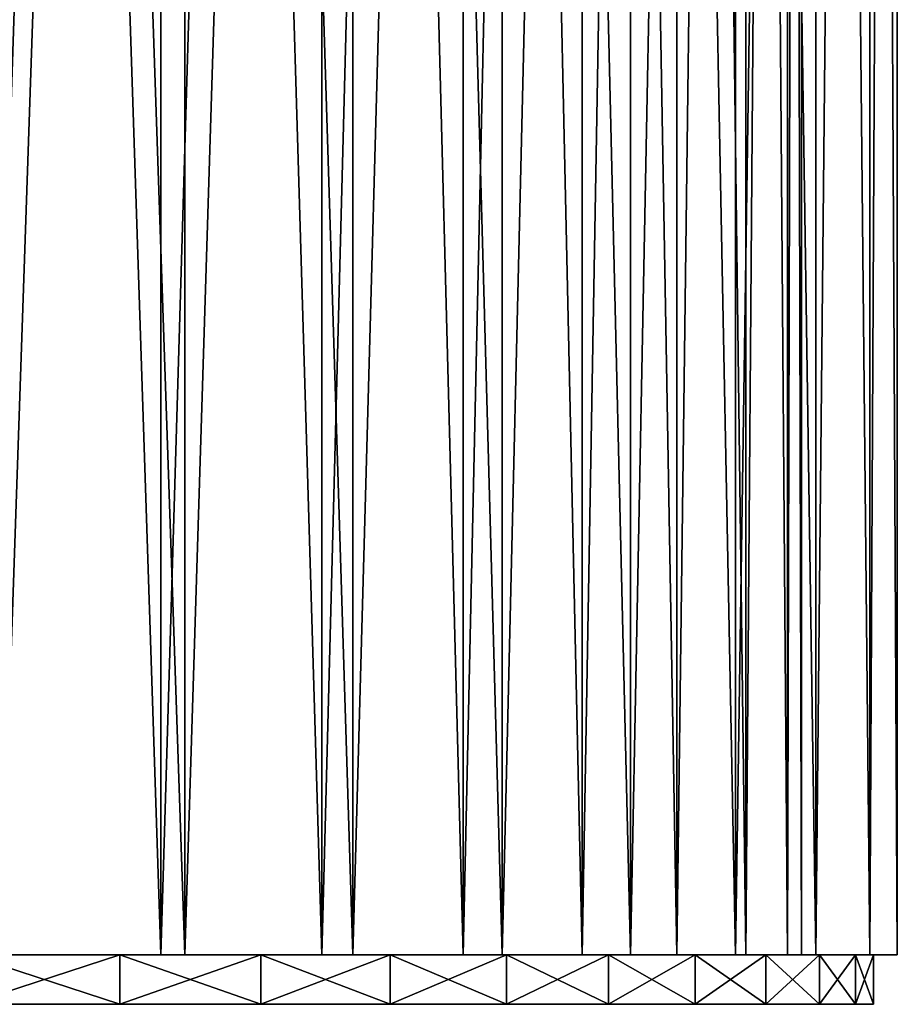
# Model space of a CAD drawing. Extents: x 1 to 179, y 3 to 406.
# Tile 5 of 256: x 134 to 179, y 3 to 53. Entities that reach past the tile are written whole.
import ezdxf

# ---------------------------------------------------------------- set-up
doc = ezdxf.new("R2010")
doc.units = 0
doc.header["$LTSCALE"] = 2.54
doc.layers.get('0').update_dxf_attribs({"color": 13, "linetype": 'CONTINUOUS'})

# ---------------------------------------------------------------- blocks, each defined once
blk = doc.blocks.new('OKR_G_Y_DOZOWNIK_STOJ_CY_T')
at = {"color": 0}
for p, q in [((140.815, 5.385, 125.352), (140.815, 282.245, 125.352)), ((140.815, 5.385, 125.352), (140.815, 282.245, 125.352)), ((140.815, 5.385, 258.35), (140.815, 282.245, 258.35)), ((140.815, 5.385, 258.35), (140.815, 282.245, 258.35)), ((142.043, 282.245, 119.929), (142.043, 5.385, 119.929)), ((142.043, 282.245, 119.929), (142.043, 5.385, 119.929)), ((142.043, 282.245, 263.772), (142.043, 5.385, 263.772)), ((142.043, 282.245, 263.772), (142.043, 5.385, 263.772)), ((149.059, 5.385, 132.581), (149.059, 282.245, 132.581)), ((149.059, 5.385, 132.581), (149.059, 282.245, 132.581)), ((149.059, 5.385, 251.12), (149.059, 282.245, 251.12)), ((149.059, 5.385, 251.12), (149.059, 282.245, 251.12)), ((150.645, 282.245, 127.045), (150.645, 5.385, 127.045)), ((150.645, 282.245, 127.045), (150.645, 5.385, 127.045)), ((150.645, 282.245, 256.656), (150.645, 5.385, 256.656)), ((150.645, 282.245, 256.656), (150.645, 5.385, 256.656)), ((156.288, 5.385, 140.824), (156.288, 282.245, 140.824)), ((156.288, 5.385, 140.824), (156.288, 282.245, 140.824)), ((156.288, 5.385, 242.877), (156.288, 282.245, 242.877)), ((156.288, 5.385, 242.877), (156.288, 282.245, 242.877)), ((158.288, 282.245, 135.184), (158.288, 5.385, 135.184)), ((158.288, 282.245, 135.184), (158.288, 5.385, 135.184)), ((158.288, 282.245, 248.518), (158.288, 5.385, 248.518)), ((158.288, 282.245, 248.518), (158.288, 5.385, 248.518)), ((162.379, 5.385, 149.941), (162.379, 282.245, 149.941)), ((162.379, 5.385, 149.941), (162.379, 282.245, 149.941)), ((162.379, 5.385, 233.761), (162.379, 282.245, 233.761)), ((162.379, 5.385, 233.761), (162.379, 282.245, 233.761)), ((164.85, 282.245, 144.216), (164.85, 5.385, 144.216)), ((164.85, 282.245, 144.216), (164.85, 5.385, 144.216)), ((164.85, 282.245, 239.486), (164.85, 5.385, 239.486)), ((164.85, 282.245, 239.486), (164.85, 5.385, 239.486)), ((167.229, 5.385, 159.774), (167.229, 282.245, 159.774)), ((167.229, 5.385, 159.774), (167.229, 282.245, 159.774)), ((167.229, 5.385, 223.927), (167.229, 282.245, 223.927)), ((167.229, 5.385, 223.927), (167.229, 282.245, 223.927)), ((170.228, 282.245, 153.999), (170.228, 5.385, 153.999)), ((170.228, 282.245, 153.999), (170.228, 5.385, 153.999)), ((170.228, 282.245, 229.702), (170.228, 5.385, 229.702)), ((170.228, 282.245, 229.702), (170.228, 5.385, 229.702)), ((170.753, 5.385, 170.156), (170.753, 282.245, 170.156)), ((170.753, 5.385, 170.156), (170.753, 282.245, 170.156)), ((170.753, 5.385, 213.545), (170.753, 282.245, 213.545)), ((170.753, 5.385, 213.545), (170.753, 282.245, 213.545)), ((172.892, 5.385, 180.91), (172.892, 282.245, 180.91)), ((172.892, 5.385, 180.91), (172.892, 282.245, 180.91)), ((172.892, 5.385, 202.791), (172.892, 282.245, 202.791)), ((172.892, 5.385, 202.791), (172.892, 282.245, 202.791)), ((173.609, 5.385, 191.851), (173.609, 282.245, 191.851)), ((173.609, 5.385, 191.851), (173.609, 282.245, 191.851)), ((174.338, 282.245, 164.379), (174.338, 5.385, 164.379)), ((174.338, 282.245, 164.379), (174.338, 5.385, 164.379)), ((174.338, 282.245, 219.322), (174.338, 5.385, 219.322)), ((174.338, 282.245, 219.322), (174.338, 5.385, 219.322)), ((177.114, 282.245, 175.192), (177.114, 5.385, 175.192)), ((177.114, 282.245, 175.192), (177.114, 5.385, 175.192)), ((177.114, 282.245, 208.509), (177.114, 5.385, 208.509)), ((177.114, 282.245, 208.509), (177.114, 5.385, 208.509)), ((178.514, 282.245, 186.269), (178.514, 5.385, 186.269)), ((178.514, 282.245, 197.433), (178.514, 5.385, 197.433)), ((178.514, 282.245, 186.269), (178.514, 5.385, 186.269)), ((178.514, 282.245, 197.433), (178.514, 5.385, 197.433)), ((138.708, 5.385, 264.555), (130.973, 5.385, 269.2)), ((130.973, 5.385, 114.502), (138.708, 5.385, 119.146)), ((138.708, 5.385, 264.555), (130.973, 5.385, 269.2)), ((130.973, 5.385, 114.502), (138.708, 5.385, 119.146)), ((140.815, 5.385, 125.352), (131.699, 5.385, 119.26)), ((131.699, 5.385, 264.441), (140.815, 5.385, 258.35)), ((140.815, 5.385, 125.352), (131.699, 5.385, 119.26)), ((131.699, 5.385, 264.441), (140.815, 5.385, 258.35)), ((142.043, 5.385, 263.772), (132.617, 5.385, 269.754)), ((132.617, 5.385, 113.947), (142.043, 5.385, 119.929)), ((132.617, 5.385, 113.947), (142.043, 5.385, 119.929)), ((142.043, 5.385, 263.772), (132.617, 5.385, 269.754)), ((138.708, 2.845, 264.555), (138.708, 5.385, 264.555)), ((145.924, 5.385, 259.14), (138.708, 5.385, 264.555)), ((138.708, 2.845, 264.555), (138.708, 5.385, 264.555)), ((138.708, 2.845, 119.146), (138.708, 5.385, 119.146)), ((138.708, 5.385, 119.146), (145.924, 5.385, 124.561)), ((138.708, 2.845, 119.146), (138.708, 5.385, 119.146)), ((145.924, 5.385, 259.14), (138.708, 5.385, 264.555)), ((138.708, 5.385, 119.146), (145.924, 5.385, 124.561)), ((149.059, 5.385, 132.581), (140.815, 5.385, 125.352)), ((140.815, 5.385, 258.35), (149.059, 5.385, 251.12)), ((149.059, 5.385, 132.581), (140.815, 5.385, 125.352)), ((140.815, 5.385, 258.35), (149.059, 5.385, 251.12)), ((150.645, 5.385, 256.656), (142.043, 5.385, 263.772)), ((142.043, 5.385, 119.929), (150.645, 5.385, 127.045)), ((142.043, 5.385, 119.929), (150.645, 5.385, 127.045)), ((150.645, 5.385, 256.656), (142.043, 5.385, 263.772)), ((145.924, 2.845, 259.14), (145.924, 5.385, 259.14)), ((152.545, 5.385, 253.012), (145.924, 5.385, 259.14)), ((145.924, 2.845, 259.14), (145.924, 5.385, 259.14)), ((145.924, 2.845, 124.561), (145.924, 5.385, 124.561)), ((145.924, 5.385, 124.561), (152.545, 5.385, 130.69)), ((145.924, 2.845, 124.561), (145.924, 5.385, 124.561)), ((152.545, 5.385, 253.012), (145.924, 5.385, 259.14)), ((145.924, 5.385, 124.561), (152.545, 5.385, 130.69)), ((156.288, 5.385, 140.824), (149.059, 5.385, 132.581)), ((149.059, 5.385, 251.12), (156.288, 5.385, 242.877)), ((156.288, 5.385, 140.824), (149.059, 5.385, 132.581)), ((149.059, 5.385, 251.12), (156.288, 5.385, 242.877)), ((158.288, 5.385, 248.518), (150.645, 5.385, 256.656)), ((150.645, 5.385, 127.045), (158.288, 5.385, 135.184)), ((150.645, 5.385, 127.045), (158.288, 5.385, 135.184)), ((158.288, 5.385, 248.518), (150.645, 5.385, 256.656)), ((152.545, 2.845, 253.012), (152.545, 5.385, 253.012)), ((158.501, 5.385, 246.235), (152.545, 5.385, 253.012)), ((152.545, 2.845, 253.012), (152.545, 5.385, 253.012)), ((152.545, 2.845, 130.69), (152.545, 5.385, 130.69)), ((152.545, 5.385, 130.69), (158.501, 5.385, 137.467)), ((152.545, 2.845, 130.69), (152.545, 5.385, 130.69)), ((158.501, 5.385, 246.235), (152.545, 5.385, 253.012)), ((152.545, 5.385, 130.69), (158.501, 5.385, 137.467)), ((162.379, 5.385, 149.941), (156.288, 5.385, 140.824)), ((156.288, 5.385, 242.877), (162.379, 5.385, 233.761)), ((162.379, 5.385, 149.941), (156.288, 5.385, 140.824)), ((156.288, 5.385, 242.877), (162.379, 5.385, 233.761)), ((164.85, 5.385, 239.486), (158.288, 5.385, 248.518)), ((158.288, 5.385, 135.184), (164.85, 5.385, 144.216)), ((158.288, 5.385, 135.184), (164.85, 5.385, 144.216)), ((164.85, 5.385, 239.486), (158.288, 5.385, 248.518)), ((158.501, 2.845, 246.235), (158.501, 5.385, 246.235)), ((163.729, 5.385, 238.881), (158.501, 5.385, 246.235)), ((158.501, 2.845, 246.235), (158.501, 5.385, 246.235)), ((158.501, 2.845, 137.467), (158.501, 5.385, 137.467)), ((158.501, 5.385, 137.467), (163.729, 5.385, 144.82)), ((158.501, 2.845, 137.467), (158.501, 5.385, 137.467)), ((163.729, 5.385, 238.881), (158.501, 5.385, 246.235)), ((158.501, 5.385, 137.467), (163.729, 5.385, 144.82)), ((167.229, 5.385, 159.774), (162.379, 5.385, 149.941)), ((162.379, 5.385, 233.761), (167.229, 5.385, 223.927)), ((167.229, 5.385, 159.774), (162.379, 5.385, 149.941)), ((162.379, 5.385, 233.761), (167.229, 5.385, 223.927)), ((163.729, 2.845, 238.881), (163.729, 5.385, 238.881)), ((168.173, 5.385, 231.03), (163.729, 5.385, 238.881)), ((163.729, 2.845, 238.881), (163.729, 5.385, 238.881)), ((163.729, 2.845, 144.82), (163.729, 5.385, 144.82)), ((163.729, 5.385, 144.82), (168.173, 5.385, 152.672)), ((163.729, 2.845, 144.82), (163.729, 5.385, 144.82)), ((168.173, 5.385, 231.03), (163.729, 5.385, 238.881)), ((163.729, 5.385, 144.82), (168.173, 5.385, 152.672)), ((170.228, 5.385, 229.702), (164.85, 5.385, 239.486)), ((164.85, 5.385, 144.216), (170.228, 5.385, 153.999)), ((164.85, 5.385, 144.216), (170.228, 5.385, 153.999)), ((170.228, 5.385, 229.702), (164.85, 5.385, 239.486)), ((170.753, 5.385, 170.156), (167.229, 5.385, 159.774)), ((167.229, 5.385, 223.927), (170.753, 5.385, 213.545)), ((170.753, 5.385, 170.156), (167.229, 5.385, 159.774)), ((167.229, 5.385, 223.927), (170.753, 5.385, 213.545)), ((168.173, 2.845, 231.03), (168.173, 5.385, 231.03)), ((171.786, 5.385, 222.762), (168.173, 5.385, 231.03)), ((168.173, 2.845, 231.03), (168.173, 5.385, 231.03)), ((168.173, 2.845, 152.672), (168.173, 5.385, 152.672)), ((168.173, 5.385, 152.672), (171.786, 5.385, 160.939)), ((168.173, 2.845, 152.672), (168.173, 5.385, 152.672)), ((171.786, 5.385, 222.762), (168.173, 5.385, 231.03)), ((168.173, 5.385, 152.672), (171.786, 5.385, 160.939)), ((174.338, 5.385, 219.322), (170.228, 5.385, 229.702)), ((170.228, 5.385, 153.999), (174.338, 5.385, 164.379)), ((170.228, 5.385, 153.999), (174.338, 5.385, 164.379)), ((174.338, 5.385, 219.322), (170.228, 5.385, 229.702)), ((172.892, 5.385, 180.91), (170.753, 5.385, 170.156)), ((170.753, 5.385, 213.545), (172.892, 5.385, 202.791)), ((172.892, 5.385, 180.91), (170.753, 5.385, 170.156)), ((170.753, 5.385, 213.545), (172.892, 5.385, 202.791)), ((171.786, 2.845, 222.762), (171.786, 5.385, 222.762)), ((174.53, 5.385, 214.167), (171.786, 5.385, 222.762)), ((171.786, 2.845, 222.762), (171.786, 5.385, 222.762)), ((171.786, 2.845, 160.939), (171.786, 5.385, 160.939)), ((171.786, 5.385, 160.939), (174.53, 5.385, 169.534)), ((171.786, 2.845, 160.939), (171.786, 5.385, 160.939)), ((174.53, 5.385, 214.167), (171.786, 5.385, 222.762)), ((171.786, 5.385, 160.939), (174.53, 5.385, 169.534)), ((172.892, 5.385, 202.791), (173.609, 5.385, 191.851)), ((173.609, 5.385, 191.851), (172.892, 5.385, 180.91)), ((173.609, 5.385, 191.851), (172.892, 5.385, 180.91)), ((172.892, 5.385, 202.791), (173.609, 5.385, 191.851)), ((177.114, 5.385, 208.509), (174.338, 5.385, 219.322)), ((174.338, 5.385, 164.379), (177.114, 5.385, 175.192)), ((174.338, 5.385, 164.379), (177.114, 5.385, 175.192)), ((177.114, 5.385, 208.509), (174.338, 5.385, 219.322)), ((174.53, 2.845, 214.167), (174.53, 5.385, 214.167)), ((176.375, 5.385, 205.336), (174.53, 5.385, 214.167)), ((174.53, 2.845, 214.167), (174.53, 5.385, 214.167)), ((174.53, 2.845, 169.534), (174.53, 5.385, 169.534)), ((174.53, 5.385, 169.534), (176.375, 5.385, 178.365)), ((174.53, 2.845, 169.534), (174.53, 5.385, 169.534)), ((176.375, 5.385, 205.336), (174.53, 5.385, 214.167)), ((174.53, 5.385, 169.534), (176.375, 5.385, 178.365)), ((176.375, 2.845, 205.336), (176.375, 5.385, 205.336)), ((177.303, 5.385, 196.362), (176.375, 5.385, 205.336)), ((176.375, 2.845, 205.336), (176.375, 5.385, 205.336)), ((176.375, 2.845, 178.365), (176.375, 5.385, 178.365)), ((176.375, 5.385, 178.365), (177.303, 5.385, 187.34)), ((176.375, 2.845, 178.365), (176.375, 5.385, 178.365)), ((177.303, 5.385, 196.362), (176.375, 5.385, 205.336)), ((176.375, 5.385, 178.365), (177.303, 5.385, 187.34)), ((177.114, 5.385, 175.192), (178.514, 5.385, 186.269)), ((178.514, 5.385, 197.433), (177.114, 5.385, 208.509)), ((177.114, 5.385, 175.192), (178.514, 5.385, 186.269)), ((178.514, 5.385, 197.433), (177.114, 5.385, 208.509)), ((177.303, 2.845, 196.362), (177.303, 5.385, 196.362)), ((177.303, 2.845, 187.34), (177.303, 5.385, 187.34)), ((177.303, 5.385, 187.34), (177.303, 5.385, 196.362)), ((177.303, 2.845, 196.362), (177.303, 5.385, 196.362)), ((177.303, 2.845, 187.34), (177.303, 5.385, 187.34)), ((177.303, 5.385, 187.34), (177.303, 5.385, 196.362)), ((178.514, 5.385, 186.269), (178.514, 5.385, 197.433)), ((178.514, 5.385, 186.269), (178.514, 5.385, 197.433)), ((130.973, 2.845, 269.2), (138.708, 2.845, 264.555)), ((138.708, 2.845, 119.146), (130.973, 2.845, 114.502)), ((138.708, 2.845, 119.146), (130.973, 2.845, 114.502)), ((130.973, 2.845, 269.2), (138.708, 2.845, 264.555)), ((138.708, 2.845, 264.555), (145.924, 2.845, 259.14)), ((145.924, 2.845, 124.561), (138.708, 2.845, 119.146)), ((145.924, 2.845, 124.561), (138.708, 2.845, 119.146)), ((138.708, 2.845, 264.555), (145.924, 2.845, 259.14)), ((145.924, 2.845, 259.14), (152.545, 2.845, 253.012)), ((152.545, 2.845, 130.69), (145.924, 2.845, 124.561)), ((152.545, 2.845, 130.69), (145.924, 2.845, 124.561)), ((145.924, 2.845, 259.14), (152.545, 2.845, 253.012)), ((152.545, 2.845, 253.012), (158.501, 2.845, 246.235)), ((158.501, 2.845, 137.467), (152.545, 2.845, 130.69)), ((158.501, 2.845, 137.467), (152.545, 2.845, 130.69)), ((152.545, 2.845, 253.012), (158.501, 2.845, 246.235)), ((158.501, 2.845, 246.235), (163.729, 2.845, 238.881)), ((163.729, 2.845, 144.82), (158.501, 2.845, 137.467)), ((163.729, 2.845, 144.82), (158.501, 2.845, 137.467)), ((158.501, 2.845, 246.235), (163.729, 2.845, 238.881)), ((163.729, 2.845, 238.881), (168.173, 2.845, 231.03)), ((168.173, 2.845, 152.672), (163.729, 2.845, 144.82)), ((168.173, 2.845, 152.672), (163.729, 2.845, 144.82)), ((163.729, 2.845, 238.881), (168.173, 2.845, 231.03)), ((168.173, 2.845, 231.03), (171.786, 2.845, 222.762)), ((171.786, 2.845, 160.939), (168.173, 2.845, 152.672)), ((171.786, 2.845, 160.939), (168.173, 2.845, 152.672)), ((168.173, 2.845, 231.03), (171.786, 2.845, 222.762)), ((171.786, 2.845, 222.762), (174.53, 2.845, 214.167)), ((174.53, 2.845, 169.534), (171.786, 2.845, 160.939)), ((174.53, 2.845, 169.534), (171.786, 2.845, 160.939)), ((171.786, 2.845, 222.762), (174.53, 2.845, 214.167)), ((174.53, 2.845, 214.167), (176.375, 2.845, 205.336)), ((176.375, 2.845, 178.365), (174.53, 2.845, 169.534)), ((176.375, 2.845, 178.365), (174.53, 2.845, 169.534)), ((174.53, 2.845, 214.167), (176.375, 2.845, 205.336)), ((176.375, 2.845, 205.336), (177.303, 2.845, 196.362)), ((177.303, 2.845, 187.34), (176.375, 2.845, 178.365)), ((177.303, 2.845, 187.34), (176.375, 2.845, 178.365)), ((176.375, 2.845, 205.336), (177.303, 2.845, 196.362)), ((177.303, 2.845, 196.362), (177.303, 2.845, 187.34)), ((177.303, 2.845, 196.362), (177.303, 2.845, 187.34))]:
    blk.add_line(p, q, dxfattribs=at)
mesh = blk.add_polyface(dxfattribs=at)
corners = [(140.815, 5.385, 125.352), (131.699, 282.245, 119.26), (131.699, 5.385, 119.26), (140.815, 282.245, 125.352)]
mesh.append_faces([[corners[k] for k in face] for face in [(0, 1, 2), (1, 0, 3)]], dxfattribs={"vtx0": -1, "color": 0})
mesh = blk.add_polyface(dxfattribs=at)
corners = [(140.815, 282.245, 258.35), (131.699, 5.385, 264.441), (131.699, 282.245, 264.441), (140.815, 5.385, 258.35)]
mesh.append_faces([[corners[k] for k in face] for face in [(0, 1, 2), (1, 0, 3)]], dxfattribs={"vtx0": -1, "color": 0})
mesh = blk.add_polyface(dxfattribs=at)
corners = [(142.043, 282.245, 119.929), (132.617, 5.385, 113.947), (132.617, 282.245, 113.947), (142.043, 5.385, 119.929)]
mesh.append_faces([[corners[k] for k in face] for face in [(0, 1, 2), (1, 0, 3)]], dxfattribs={"vtx0": -1, "color": 0})
mesh = blk.add_polyface(dxfattribs=at)
corners = [(142.043, 5.385, 263.772), (132.617, 282.245, 269.754), (132.617, 5.385, 269.754), (142.043, 282.245, 263.772)]
mesh.append_faces([[corners[k] for k in face] for face in [(0, 1, 2), (1, 0, 3)]], dxfattribs={"vtx0": -1, "color": 0})
mesh = blk.add_polyface(dxfattribs=at)
corners = [(149.059, 5.385, 132.581), (140.815, 282.245, 125.352), (140.815, 5.385, 125.352), (149.059, 282.245, 132.581)]
mesh.append_faces([[corners[k] for k in face] for face in [(0, 1, 2), (1, 0, 3)]], dxfattribs={"vtx0": -1, "color": 0})
mesh = blk.add_polyface(dxfattribs=at)
corners = [(149.059, 282.245, 251.12), (140.815, 5.385, 258.35), (140.815, 282.245, 258.35), (149.059, 5.385, 251.12)]
mesh.append_faces([[corners[k] for k in face] for face in [(0, 1, 2), (1, 0, 3)]], dxfattribs={"vtx0": -1, "color": 0})
mesh = blk.add_polyface(dxfattribs=at)
corners = [(150.645, 282.245, 127.045), (142.043, 5.385, 119.929), (142.043, 282.245, 119.929), (150.645, 5.385, 127.045)]
mesh.append_faces([[corners[k] for k in face] for face in [(0, 1, 2), (1, 0, 3)]], dxfattribs={"vtx0": -1, "color": 0})
mesh = blk.add_polyface(dxfattribs=at)
corners = [(150.645, 5.385, 256.656), (142.043, 282.245, 263.772), (142.043, 5.385, 263.772), (150.645, 282.245, 256.656)]
mesh.append_faces([[corners[k] for k in face] for face in [(0, 1, 2), (1, 0, 3)]], dxfattribs={"vtx0": -1, "color": 0})
mesh = blk.add_polyface(dxfattribs=at)
corners = [(156.288, 282.245, 140.824), (149.059, 5.385, 132.581), (156.288, 5.385, 140.824), (149.059, 282.245, 132.581)]
mesh.append_faces([[corners[k] for k in face] for face in [(0, 1, 2), (1, 0, 3)]], dxfattribs={"vtx0": -1, "color": 0})
mesh = blk.add_polyface(dxfattribs=at)
corners = [(149.059, 282.245, 251.12), (156.288, 5.385, 242.877), (149.059, 5.385, 251.12), (156.288, 282.245, 242.877)]
mesh.append_faces([[corners[k] for k in face] for face in [(0, 1, 2), (1, 0, 3)]], dxfattribs={"vtx0": -1, "color": 0})
mesh = blk.add_polyface(dxfattribs=at)
corners = [(150.645, 282.245, 127.045), (158.288, 5.385, 135.184), (150.645, 5.385, 127.045), (158.288, 282.245, 135.184)]
mesh.append_faces([[corners[k] for k in face] for face in [(0, 1, 2), (1, 0, 3)]], dxfattribs={"vtx0": -1, "color": 0})
mesh = blk.add_polyface(dxfattribs=at)
corners = [(158.288, 282.245, 248.518), (150.645, 5.385, 256.656), (158.288, 5.385, 248.518), (150.645, 282.245, 256.656)]
mesh.append_faces([[corners[k] for k in face] for face in [(0, 1, 2), (1, 0, 3)]], dxfattribs={"vtx0": -1, "color": 0})
mesh = blk.add_polyface(dxfattribs=at)
corners = [(162.379, 282.245, 149.941), (156.288, 5.385, 140.824), (162.379, 5.385, 149.941), (156.288, 282.245, 140.824)]
mesh.append_faces([[corners[k] for k in face] for face in [(0, 1, 2), (1, 0, 3)]], dxfattribs={"vtx0": -1, "color": 0})
mesh = blk.add_polyface(dxfattribs=at)
corners = [(156.288, 282.245, 242.877), (162.379, 5.385, 233.761), (156.288, 5.385, 242.877), (162.379, 282.245, 233.761)]
mesh.append_faces([[corners[k] for k in face] for face in [(0, 1, 2), (1, 0, 3)]], dxfattribs={"vtx0": -1, "color": 0})
mesh = blk.add_polyface(dxfattribs=at)
corners = [(158.288, 282.245, 135.184), (164.85, 5.385, 144.216), (158.288, 5.385, 135.184), (164.85, 282.245, 144.216)]
mesh.append_faces([[corners[k] for k in face] for face in [(0, 1, 2), (1, 0, 3)]], dxfattribs={"vtx0": -1, "color": 0})
mesh = blk.add_polyface(dxfattribs=at)
corners = [(164.85, 282.245, 239.486), (158.288, 5.385, 248.518), (164.85, 5.385, 239.486), (158.288, 282.245, 248.518)]
mesh.append_faces([[corners[k] for k in face] for face in [(0, 1, 2), (1, 0, 3)]], dxfattribs={"vtx0": -1, "color": 0})
mesh = blk.add_polyface(dxfattribs=at)
corners = [(167.229, 282.245, 159.774), (162.379, 5.385, 149.941), (167.229, 5.385, 159.774), (162.379, 282.245, 149.941)]
mesh.append_faces([[corners[k] for k in face] for face in [(0, 1, 2), (1, 0, 3)]], dxfattribs={"vtx0": -1, "color": 0})
mesh = blk.add_polyface(dxfattribs=at)
corners = [(162.379, 282.245, 233.761), (167.229, 5.385, 223.927), (162.379, 5.385, 233.761), (167.229, 282.245, 223.927)]
mesh.append_faces([[corners[k] for k in face] for face in [(0, 1, 2), (1, 0, 3)]], dxfattribs={"vtx0": -1, "color": 0})
mesh = blk.add_polyface(dxfattribs=at)
corners = [(164.85, 282.245, 144.216), (170.228, 5.385, 153.999), (164.85, 5.385, 144.216), (170.228, 282.245, 153.999)]
mesh.append_faces([[corners[k] for k in face] for face in [(0, 1, 2), (1, 0, 3)]], dxfattribs={"vtx0": -1, "color": 0})
mesh = blk.add_polyface(dxfattribs=at)
corners = [(170.228, 282.245, 229.702), (164.85, 5.385, 239.486), (170.228, 5.385, 229.702), (164.85, 282.245, 239.486)]
mesh.append_faces([[corners[k] for k in face] for face in [(0, 1, 2), (1, 0, 3)]], dxfattribs={"vtx0": -1, "color": 0})
mesh = blk.add_polyface(dxfattribs=at)
corners = [(170.753, 282.245, 170.156), (167.229, 5.385, 159.774), (170.753, 5.385, 170.156), (167.229, 282.245, 159.774)]
mesh.append_faces([[corners[k] for k in face] for face in [(0, 1, 2), (1, 0, 3)]], dxfattribs={"vtx0": -1, "color": 0})
mesh = blk.add_polyface(dxfattribs=at)
corners = [(167.229, 282.245, 223.927), (170.753, 5.385, 213.545), (167.229, 5.385, 223.927), (170.753, 282.245, 213.545)]
mesh.append_faces([[corners[k] for k in face] for face in [(0, 1, 2), (1, 0, 3)]], dxfattribs={"vtx0": -1, "color": 0})
mesh = blk.add_polyface(dxfattribs=at)
corners = [(170.228, 282.245, 153.999), (174.338, 5.385, 164.379), (170.228, 5.385, 153.999), (174.338, 282.245, 164.379)]
mesh.append_faces([[corners[k] for k in face] for face in [(0, 1, 2), (1, 0, 3)]], dxfattribs={"vtx0": -1, "color": 0})
mesh = blk.add_polyface(dxfattribs=at)
corners = [(174.338, 282.245, 219.322), (170.228, 5.385, 229.702), (174.338, 5.385, 219.322), (170.228, 282.245, 229.702)]
mesh.append_faces([[corners[k] for k in face] for face in [(0, 1, 2), (1, 0, 3)]], dxfattribs={"vtx0": -1, "color": 0})
mesh = blk.add_polyface(dxfattribs=at)
corners = [(172.892, 282.245, 180.91), (170.753, 5.385, 170.156), (172.892, 5.385, 180.91), (170.753, 282.245, 170.156)]
mesh.append_faces([[corners[k] for k in face] for face in [(0, 1, 2), (1, 0, 3)]], dxfattribs={"vtx0": -1, "color": 0})
mesh = blk.add_polyface(dxfattribs=at)
corners = [(170.753, 282.245, 213.545), (172.892, 5.385, 202.791), (170.753, 5.385, 213.545), (172.892, 282.245, 202.791)]
mesh.append_faces([[corners[k] for k in face] for face in [(0, 1, 2), (1, 0, 3)]], dxfattribs={"vtx0": -1, "color": 0})
mesh = blk.add_polyface(dxfattribs=at)
corners = [(173.609, 282.245, 191.851), (172.892, 5.385, 180.91), (173.609, 5.385, 191.851), (172.892, 282.245, 180.91)]
mesh.append_faces([[corners[k] for k in face] for face in [(0, 1, 2), (1, 0, 3)]], dxfattribs={"vtx0": -1, "color": 0})
mesh = blk.add_polyface(dxfattribs=at)
corners = [(172.892, 282.245, 202.791), (173.609, 5.385, 191.851), (172.892, 5.385, 202.791), (173.609, 282.245, 191.851)]
mesh.append_faces([[corners[k] for k in face] for face in [(0, 1, 2), (1, 0, 3)]], dxfattribs={"vtx0": -1, "color": 0})
mesh = blk.add_polyface(dxfattribs=at)
corners = [(174.338, 282.245, 164.379), (177.114, 5.385, 175.192), (174.338, 5.385, 164.379), (177.114, 282.245, 175.192)]
mesh.append_faces([[corners[k] for k in face] for face in [(0, 1, 2), (1, 0, 3)]], dxfattribs={"vtx0": -1, "color": 0})
mesh = blk.add_polyface(dxfattribs=at)
corners = [(177.114, 282.245, 208.509), (174.338, 5.385, 219.322), (177.114, 5.385, 208.509), (174.338, 282.245, 219.322)]
mesh.append_faces([[corners[k] for k in face] for face in [(0, 1, 2), (1, 0, 3)]], dxfattribs={"vtx0": -1, "color": 0})
mesh = blk.add_polyface(dxfattribs=at)
corners = [(177.114, 282.245, 175.192), (178.514, 5.385, 186.269), (177.114, 5.385, 175.192), (178.514, 282.245, 186.269)]
mesh.append_faces([[corners[k] for k in face] for face in [(0, 1, 2), (1, 0, 3)]], dxfattribs={"vtx0": -1, "color": 0})
mesh = blk.add_polyface(dxfattribs=at)
corners = [(178.514, 282.245, 197.433), (177.114, 5.385, 208.509), (178.514, 5.385, 197.433), (177.114, 282.245, 208.509)]
mesh.append_faces([[corners[k] for k in face] for face in [(0, 1, 2), (1, 0, 3)]], dxfattribs={"vtx0": -1, "color": 0})
mesh = blk.add_polyface(dxfattribs=at)
corners = [(178.514, 282.245, 186.269), (178.514, 5.385, 197.433), (178.514, 5.385, 186.269), (178.514, 282.245, 197.433)]
mesh.append_faces([[corners[k] for k in face] for face in [(0, 1, 2), (1, 0, 3)]], dxfattribs={"vtx0": -1, "color": 0})
mesh = blk.add_polyface(dxfattribs=at)
corners = [(100.931, 5.385, 103.652), (78.647, 5.385, 103.652), (89.789, 5.385, 102.951), (111.898, 5.385, 105.744), (67.68, 5.385, 105.744), (122.515, 5.385, 109.194), (89.789, 5.385, 108.031), (100.73, 5.385, 108.748), (111.483, 5.385, 110.887), (132.617, 5.385, 113.947), (121.866, 5.385, 114.411), (142.043, 5.385, 119.929), (131.699, 5.385, 119.26), (140.815, 5.385, 125.352), (150.645, 5.385, 127.045), (149.059, 5.385, 132.581), (158.288, 5.385, 135.184), (156.288, 5.385, 140.824), (164.85, 5.385, 144.216), (162.379, 5.385, 149.941), (170.228, 5.385, 153.999), (167.229, 5.385, 159.774), (174.338, 5.385, 164.379), (170.753, 5.385, 170.156), (177.114, 5.385, 175.192), (172.892, 5.385, 180.91), (178.514, 5.385, 186.269), (173.609, 5.385, 191.851), (178.514, 5.385, 197.433), (172.892, 5.385, 202.791), (177.114, 5.385, 208.509), (170.753, 5.385, 213.545), (174.338, 5.385, 219.322), (167.229, 5.385, 223.927), (170.228, 5.385, 229.702), (162.379, 5.385, 233.761), (164.85, 5.385, 239.486), (156.288, 5.385, 242.877), (158.288, 5.385, 248.518), (149.059, 5.385, 251.12), (150.645, 5.385, 256.656), (140.815, 5.385, 258.35), (142.043, 5.385, 263.772), (131.699, 5.385, 264.441), (132.617, 5.385, 269.754), (121.866, 5.385, 269.29), (111.483, 5.385, 272.815), (122.515, 5.385, 274.508), (100.73, 5.385, 274.954), (111.898, 5.385, 277.958), (89.789, 5.385, 275.671), (57.063, 5.385, 109.194), (78.848, 5.385, 108.748), (68.095, 5.385, 110.887), (46.961, 5.385, 113.947), (57.712, 5.385, 114.411), (37.535, 5.385, 119.929), (47.879, 5.385, 119.26), (38.763, 5.385, 125.352), (28.933, 5.385, 127.045), (30.519, 5.385, 132.581), (21.29, 5.385, 135.184), (23.29, 5.385, 140.824), (14.728, 5.385, 144.216), (17.199, 5.385, 149.941), (9.35, 5.385, 153.999), (12.349, 5.385, 159.774), (5.24, 5.385, 164.379), (8.825, 5.385, 170.156), (2.464, 5.385, 175.192), (6.686, 5.385, 180.91), (1.064, 5.385, 186.269), (5.969, 5.385, 191.851), (1.064, 5.385, 197.433), (6.686, 5.385, 202.791), (2.464, 5.385, 208.509), (8.825, 5.385, 213.545), (5.24, 5.385, 219.322), (12.349, 5.385, 223.927), (9.35, 5.385, 229.702), (17.199, 5.385, 233.761), (14.728, 5.385, 239.486), (23.29, 5.385, 242.877), (21.29, 5.385, 248.518), (30.519, 5.385, 251.12), (28.933, 5.385, 256.656), (38.763, 5.385, 258.35), (37.535, 5.385, 263.772), (47.879, 5.385, 264.441), (46.961, 5.385, 269.754), (57.712, 5.385, 269.29), (68.095, 5.385, 272.815), (57.063, 5.385, 274.508), (78.848, 5.385, 274.954), (67.68, 5.385, 277.958), (100.931, 5.385, 280.05), (78.647, 5.385, 280.05), (89.789, 5.385, 280.751)]
mesh.append_faces([[corners[k] for k in face] for face in [(0, 1, 2), (96, 95, 97)]], dxfattribs={"vtx0": -1, "color": 0})
mesh.append_faces([[corners[k] for k in face] for face in [(1, 3, 4), (6, 5, 7), (7, 5, 8), (8, 9, 10), (10, 11, 12), (12, 11, 13), (13, 14, 15), (15, 16, 17), (17, 18, 19), (19, 20, 21), (21, 22, 23), (23, 24, 25), (25, 26, 27), (27, 28, 29), (29, 30, 31), (31, 32, 33), (33, 34, 35), (35, 36, 37), (37, 38, 39), (39, 40, 41), (41, 42, 43), (43, 44, 45), (45, 44, 46), (46, 47, 48), (48, 49, 50), (51, 53, 54), (54, 55, 56), (56, 58, 59), (59, 60, 61), (61, 62, 63), (63, 64, 65), (65, 66, 67), (67, 68, 69), (69, 70, 71), (71, 72, 73), (73, 74, 75), (75, 76, 77), (77, 78, 79), (79, 80, 81), (81, 82, 83), (83, 84, 85), (85, 86, 87), (87, 88, 89), (89, 91, 92), (92, 93, 94), (94, 95, 96)]], dxfattribs={"vtx0": -1, "vtx1": -1, "color": 0})
mesh.append_faces([[corners[k] for k in face] for face in [(4, 5, 6), (94, 50, 49)]], dxfattribs={"vtx0": -1, "vtx1": -1, "vtx2": -1, "color": 0})
mesh.append_faces([[corners[k] for k in face] for face in [(1, 0, 3), (4, 3, 5), (8, 5, 9), (10, 9, 11), (13, 11, 14), (15, 14, 16), (17, 16, 18), (19, 18, 20), (21, 20, 22), (23, 22, 24), (25, 24, 26), (27, 26, 28), (29, 28, 30), (31, 30, 32), (33, 32, 34), (35, 34, 36), (37, 36, 38), (39, 38, 40), (41, 40, 42), (43, 42, 44), (46, 44, 47), (48, 47, 49), (6, 51, 4), (51, 6, 52), (51, 52, 53), (54, 53, 55), (56, 55, 57), (56, 57, 58), (59, 58, 60), (61, 60, 62), (63, 62, 64), (65, 64, 66), (67, 66, 68), (69, 68, 70), (71, 70, 72), (73, 72, 74), (75, 74, 76), (77, 76, 78), (79, 78, 80), (81, 80, 82), (83, 82, 84), (85, 84, 86), (87, 86, 88), (89, 88, 90), (89, 90, 91), (92, 91, 93), (94, 93, 50), (94, 49, 95)]], dxfattribs={"vtx0": -1, "vtx2": -1, "color": 0})
mesh = blk.add_polyface(dxfattribs=at)
corners = [(78.537, 5.385, 104.946), (96.552, 5.385, 104.482), (87.533, 5.385, 104.25), (105.499, 5.385, 105.64), (69.661, 5.385, 106.564), (114.28, 5.385, 107.713), (60.999, 5.385, 109.085), (122.802, 5.385, 110.677), (52.641, 5.385, 112.484), (130.973, 5.385, 114.502), (44.678, 5.385, 116.724), (138.708, 5.385, 119.146), (37.192, 5.385, 121.761), (145.924, 5.385, 124.561), (30.264, 5.385, 127.54), (152.545, 5.385, 130.69), (23.967, 5.385, 134.002), (158.501, 5.385, 137.467), (18.368, 5.385, 141.076), (163.729, 5.385, 144.82), (13.526, 5.385, 148.689), (168.173, 5.385, 152.672), (9.492, 5.385, 156.759), (171.786, 5.385, 160.939), (6.31, 5.385, 165.201), (174.53, 5.385, 169.534), (4.012, 5.385, 173.926), (176.375, 5.385, 178.365), (2.623, 5.385, 182.84), (177.303, 5.385, 187.34), (2.159, 5.385, 191.851), (177.303, 5.385, 196.362), (2.623, 5.385, 200.861), (176.375, 5.385, 205.336), (4.012, 5.385, 209.776), (174.53, 5.385, 214.167), (6.31, 5.385, 218.5), (171.786, 5.385, 222.762), (9.492, 5.385, 226.942), (168.173, 5.385, 231.03), (13.526, 5.385, 235.013), (163.729, 5.385, 238.881), (18.368, 5.385, 242.625), (158.501, 5.385, 246.235), (23.967, 5.385, 249.7), (152.545, 5.385, 253.012), (30.264, 5.385, 256.161), (145.924, 5.385, 259.14), (37.192, 5.385, 261.941), (138.708, 5.385, 264.555), (44.678, 5.385, 266.977), (130.973, 5.385, 269.2), (52.641, 5.385, 271.217), (122.802, 5.385, 273.024), (60.999, 5.385, 274.616), (114.28, 5.385, 275.989), (69.661, 5.385, 277.138), (105.499, 5.385, 278.061), (78.537, 5.385, 278.755), (96.552, 5.385, 279.219), (87.533, 5.385, 279.452)]
mesh.append_faces([[corners[k] for k in face] for face in [(0, 1, 2), (59, 58, 60)]], dxfattribs={"vtx0": -1, "color": 0})
mesh.append_faces([[corners[k] for k in face] for face in [(1, 0, 3), (3, 4, 5), (5, 6, 7), (7, 8, 9), (9, 10, 11), (11, 12, 13), (13, 14, 15), (15, 16, 17), (17, 18, 19), (19, 20, 21), (21, 22, 23), (23, 24, 25), (25, 26, 27), (27, 28, 29), (29, 30, 31), (31, 32, 33), (33, 34, 35), (35, 36, 37), (37, 38, 39), (39, 40, 41), (41, 42, 43), (43, 44, 45), (45, 46, 47), (47, 48, 49), (49, 50, 51), (51, 52, 53), (53, 54, 55), (55, 56, 57), (57, 58, 59)]], dxfattribs={"vtx0": -1, "vtx1": -1, "color": 0})
mesh.append_faces([[corners[k] for k in face] for face in [(3, 0, 4), (5, 4, 6), (7, 6, 8), (9, 8, 10), (11, 10, 12), (13, 12, 14), (15, 14, 16), (17, 16, 18), (19, 18, 20), (21, 20, 22), (23, 22, 24), (25, 24, 26), (27, 26, 28), (29, 28, 30), (31, 30, 32), (33, 32, 34), (35, 34, 36), (37, 36, 38), (39, 38, 40), (41, 40, 42), (43, 42, 44), (45, 44, 46), (47, 46, 48), (49, 48, 50), (51, 50, 52), (53, 52, 54), (55, 54, 56), (57, 56, 58)]], dxfattribs={"vtx0": -1, "vtx2": -1, "color": 0})
mesh = blk.add_polyface(dxfattribs=at)
corners = [(138.708, 2.845, 264.555), (130.973, 5.385, 269.2), (130.973, 2.845, 269.2), (138.708, 5.385, 264.555)]
mesh.append_faces([[corners[k] for k in face] for face in [(0, 1, 2), (1, 0, 3)]], dxfattribs={"vtx0": -1, "color": 0})
mesh = blk.add_polyface(dxfattribs=at)
corners = [(138.708, 5.385, 119.146), (130.973, 2.845, 114.502), (130.973, 5.385, 114.502), (138.708, 2.845, 119.146)]
mesh.append_faces([[corners[k] for k in face] for face in [(0, 1, 2), (1, 0, 3)]], dxfattribs={"vtx0": -1, "color": 0})
mesh = blk.add_polyface(dxfattribs=at)
corners = [(145.924, 2.845, 259.14), (138.708, 5.385, 264.555), (138.708, 2.845, 264.555), (145.924, 5.385, 259.14)]
mesh.append_faces([[corners[k] for k in face] for face in [(0, 1, 2), (1, 0, 3)]], dxfattribs={"vtx0": -1, "color": 0})
mesh = blk.add_polyface(dxfattribs=at)
corners = [(145.924, 5.385, 124.561), (138.708, 2.845, 119.146), (138.708, 5.385, 119.146), (145.924, 2.845, 124.561)]
mesh.append_faces([[corners[k] for k in face] for face in [(0, 1, 2), (1, 0, 3)]], dxfattribs={"vtx0": -1, "color": 0})
mesh = blk.add_polyface(dxfattribs=at)
corners = [(152.545, 2.845, 253.012), (145.924, 5.385, 259.14), (145.924, 2.845, 259.14), (152.545, 5.385, 253.012)]
mesh.append_faces([[corners[k] for k in face] for face in [(0, 1, 2), (1, 0, 3)]], dxfattribs={"vtx0": -1, "color": 0})
mesh = blk.add_polyface(dxfattribs=at)
corners = [(152.545, 5.385, 130.69), (145.924, 2.845, 124.561), (145.924, 5.385, 124.561), (152.545, 2.845, 130.69)]
mesh.append_faces([[corners[k] for k in face] for face in [(0, 1, 2), (1, 0, 3)]], dxfattribs={"vtx0": -1, "color": 0})
mesh = blk.add_polyface(dxfattribs=at)
corners = [(158.501, 5.385, 246.235), (152.545, 2.845, 253.012), (158.501, 2.845, 246.235), (152.545, 5.385, 253.012)]
mesh.append_faces([[corners[k] for k in face] for face in [(0, 1, 2), (1, 0, 3)]], dxfattribs={"vtx0": -1, "color": 0})
mesh = blk.add_polyface(dxfattribs=at)
corners = [(152.545, 5.385, 130.69), (158.501, 2.845, 137.467), (152.545, 2.845, 130.69), (158.501, 5.385, 137.467)]
mesh.append_faces([[corners[k] for k in face] for face in [(0, 1, 2), (1, 0, 3)]], dxfattribs={"vtx0": -1, "color": 0})
mesh = blk.add_polyface(dxfattribs=at)
corners = [(163.729, 5.385, 238.881), (158.501, 2.845, 246.235), (163.729, 2.845, 238.881), (158.501, 5.385, 246.235)]
mesh.append_faces([[corners[k] for k in face] for face in [(0, 1, 2), (1, 0, 3)]], dxfattribs={"vtx0": -1, "color": 0})
mesh = blk.add_polyface(dxfattribs=at)
corners = [(158.501, 5.385, 137.467), (163.729, 2.845, 144.82), (158.501, 2.845, 137.467), (163.729, 5.385, 144.82)]
mesh.append_faces([[corners[k] for k in face] for face in [(0, 1, 2), (1, 0, 3)]], dxfattribs={"vtx0": -1, "color": 0})
mesh = blk.add_polyface(dxfattribs=at)
corners = [(168.173, 5.385, 231.03), (163.729, 2.845, 238.881), (168.173, 2.845, 231.03), (163.729, 5.385, 238.881)]
mesh.append_faces([[corners[k] for k in face] for face in [(0, 1, 2), (1, 0, 3)]], dxfattribs={"vtx0": -1, "color": 0})
mesh = blk.add_polyface(dxfattribs=at)
corners = [(163.729, 5.385, 144.82), (168.173, 2.845, 152.672), (163.729, 2.845, 144.82), (168.173, 5.385, 152.672)]
mesh.append_faces([[corners[k] for k in face] for face in [(0, 1, 2), (1, 0, 3)]], dxfattribs={"vtx0": -1, "color": 0})
mesh = blk.add_polyface(dxfattribs=at)
corners = [(171.786, 5.385, 222.762), (168.173, 2.845, 231.03), (171.786, 2.845, 222.762), (168.173, 5.385, 231.03)]
mesh.append_faces([[corners[k] for k in face] for face in [(0, 1, 2), (1, 0, 3)]], dxfattribs={"vtx0": -1, "color": 0})
mesh = blk.add_polyface(dxfattribs=at)
corners = [(168.173, 5.385, 152.672), (171.786, 2.845, 160.939), (168.173, 2.845, 152.672), (171.786, 5.385, 160.939)]
mesh.append_faces([[corners[k] for k in face] for face in [(0, 1, 2), (1, 0, 3)]], dxfattribs={"vtx0": -1, "color": 0})
mesh = blk.add_polyface(dxfattribs=at)
corners = [(174.53, 5.385, 214.167), (171.786, 2.845, 222.762), (174.53, 2.845, 214.167), (171.786, 5.385, 222.762)]
mesh.append_faces([[corners[k] for k in face] for face in [(0, 1, 2), (1, 0, 3)]], dxfattribs={"vtx0": -1, "color": 0})
mesh = blk.add_polyface(dxfattribs=at)
corners = [(171.786, 5.385, 160.939), (174.53, 2.845, 169.534), (171.786, 2.845, 160.939), (174.53, 5.385, 169.534)]
mesh.append_faces([[corners[k] for k in face] for face in [(0, 1, 2), (1, 0, 3)]], dxfattribs={"vtx0": -1, "color": 0})
mesh = blk.add_polyface(dxfattribs=at)
corners = [(176.375, 5.385, 205.336), (174.53, 2.845, 214.167), (176.375, 2.845, 205.336), (174.53, 5.385, 214.167)]
mesh.append_faces([[corners[k] for k in face] for face in [(0, 1, 2), (1, 0, 3)]], dxfattribs={"vtx0": -1, "color": 0})
mesh = blk.add_polyface(dxfattribs=at)
corners = [(174.53, 5.385, 169.534), (176.375, 2.845, 178.365), (174.53, 2.845, 169.534), (176.375, 5.385, 178.365)]
mesh.append_faces([[corners[k] for k in face] for face in [(0, 1, 2), (1, 0, 3)]], dxfattribs={"vtx0": -1, "color": 0})
mesh = blk.add_polyface(dxfattribs=at)
corners = [(177.303, 5.385, 196.362), (176.375, 2.845, 205.336), (177.303, 2.845, 196.362), (176.375, 5.385, 205.336)]
mesh.append_faces([[corners[k] for k in face] for face in [(0, 1, 2), (1, 0, 3)]], dxfattribs={"vtx0": -1, "color": 0})
mesh = blk.add_polyface(dxfattribs=at)
corners = [(176.375, 5.385, 178.365), (177.303, 2.845, 187.34), (176.375, 2.845, 178.365), (177.303, 5.385, 187.34)]
mesh.append_faces([[corners[k] for k in face] for face in [(0, 1, 2), (1, 0, 3)]], dxfattribs={"vtx0": -1, "color": 0})
mesh = blk.add_polyface(dxfattribs=at)
corners = [(177.303, 5.385, 187.34), (177.303, 2.845, 196.362), (177.303, 2.845, 187.34), (177.303, 5.385, 196.362)]
mesh.append_faces([[corners[k] for k in face] for face in [(0, 1, 2), (1, 0, 3)]], dxfattribs={"vtx0": -1, "color": 0})
mesh = blk.add_polyface(dxfattribs=at)
corners = [(96.552, 2.845, 104.482), (78.537, 2.845, 104.946), (87.533, 2.845, 104.25), (105.499, 2.845, 105.64), (69.661, 2.845, 106.564), (114.28, 2.845, 107.713), (60.999, 2.845, 109.085), (122.802, 2.845, 110.677), (52.641, 2.845, 112.484), (130.973, 2.845, 114.502), (44.678, 2.845, 116.724), (138.708, 2.845, 119.146), (37.192, 2.845, 121.761), (145.924, 2.845, 124.561), (30.264, 2.845, 127.54), (152.545, 2.845, 130.69), (23.967, 2.845, 134.002), (158.501, 2.845, 137.467), (18.368, 2.845, 141.076), (163.729, 2.845, 144.82), (13.526, 2.845, 148.689), (168.173, 2.845, 152.672), (9.492, 2.845, 156.759), (171.786, 2.845, 160.939), (6.31, 2.845, 165.201), (174.53, 2.845, 169.534), (4.012, 2.845, 173.926), (176.375, 2.845, 178.365), (2.623, 2.845, 182.84), (177.303, 2.845, 187.34), (2.159, 2.845, 191.851), (177.303, 2.845, 196.362), (2.623, 2.845, 200.861), (176.375, 2.845, 205.336), (4.012, 2.845, 209.776), (174.53, 2.845, 214.167), (6.31, 2.845, 218.5), (171.786, 2.845, 222.762), (9.492, 2.845, 226.942), (168.173, 2.845, 231.03), (13.526, 2.845, 235.013), (163.729, 2.845, 238.881), (18.368, 2.845, 242.625), (158.501, 2.845, 246.235), (23.967, 2.845, 249.7), (152.545, 2.845, 253.012), (30.264, 2.845, 256.161), (145.924, 2.845, 259.14), (37.192, 2.845, 261.941), (138.708, 2.845, 264.555), (44.678, 2.845, 266.977), (130.973, 2.845, 269.2), (52.641, 2.845, 271.217), (122.802, 2.845, 273.024), (60.999, 2.845, 274.616), (114.28, 2.845, 275.989), (69.661, 2.845, 277.138), (105.499, 2.845, 278.061), (78.537, 2.845, 278.755), (96.552, 2.845, 279.219), (87.533, 2.845, 279.452)]
mesh.append_faces([[corners[k] for k in face] for face in [(0, 1, 2), (58, 59, 60)]], dxfattribs={"vtx0": -1, "color": 0})
mesh.append_faces([[corners[k] for k in face] for face in [(1, 3, 4), (4, 5, 6), (6, 7, 8), (8, 9, 10), (10, 11, 12), (12, 13, 14), (14, 15, 16), (16, 17, 18), (18, 19, 20), (20, 21, 22), (22, 23, 24), (24, 25, 26), (26, 27, 28), (28, 29, 30), (30, 31, 32), (32, 33, 34), (34, 35, 36), (36, 37, 38), (38, 39, 40), (40, 41, 42), (42, 43, 44), (44, 45, 46), (46, 47, 48), (48, 49, 50), (50, 51, 52), (52, 53, 54), (54, 55, 56), (56, 57, 58)]], dxfattribs={"vtx0": -1, "vtx1": -1, "color": 0})
mesh.append_faces([[corners[k] for k in face] for face in [(1, 0, 3), (4, 3, 5), (6, 5, 7), (8, 7, 9), (10, 9, 11), (12, 11, 13), (14, 13, 15), (16, 15, 17), (18, 17, 19), (20, 19, 21), (22, 21, 23), (24, 23, 25), (26, 25, 27), (28, 27, 29), (30, 29, 31), (32, 31, 33), (34, 33, 35), (36, 35, 37), (38, 37, 39), (40, 39, 41), (42, 41, 43), (44, 43, 45), (46, 45, 47), (48, 47, 49), (50, 49, 51), (52, 51, 53), (54, 53, 55), (56, 55, 57), (58, 57, 59)]], dxfattribs={"vtx0": -1, "vtx2": -1, "color": 0})

msp = doc.modelspace()

# ---------------------------------------------------------------- block references
at = {"color": 0}
msp.add_blockref('OKR_G_Y_DOZOWNIK_STOJ_CY_T', (0, 0), dxfattribs=at)

doc.saveas('drawing.dxf')
